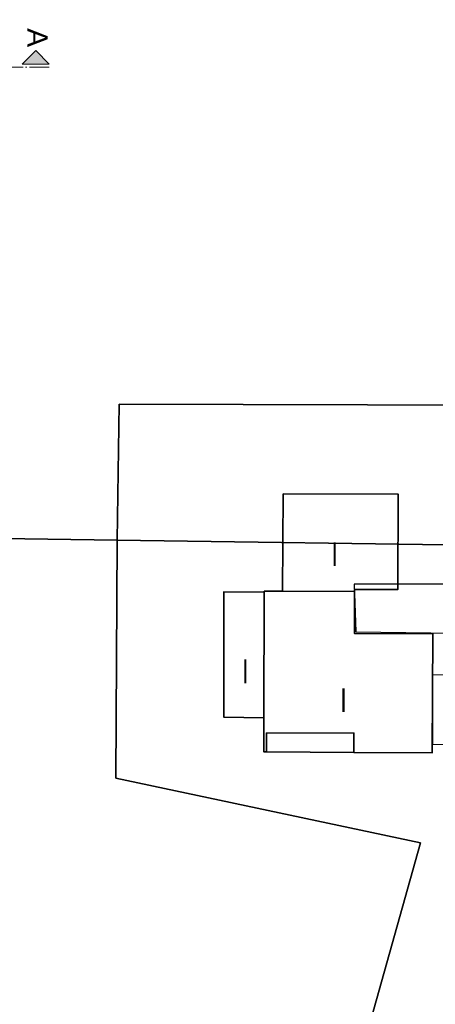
# Model space of a CAD drawing. Header units: metres. Extents: x 339653 to 341672, y 5744753 to 5747397.
# Tile 94 of 256: x 340454 to 340484, y 5745755 to 5745827. Entities that reach past the tile are written whole.
import ezdxf

# ---------------------------------------------------------------- set-up
doc = ezdxf.new("R2010")
doc.units = ezdxf.units.M
doc.header["$LTSCALE"] = 0.03
doc.linetypes.add('ACAD_ISO04W100', pattern=[30, 24, -3, 0, -3])
for name, color, linetype in [('01_Strassenname', 7, 'Continuous'), ('B-Straße', 83, 'Continuous'), ('UMRINGE_FLURSTUECKSABGRENZUNGEN', 7, 'Continuous')]:
    doc.layers.add(name, color=color, linetype=linetype)
for name, color, linetype, lineweight in [('B-Gebäude', 15, 'Continuous', 35), ('Flurstücke_Grenzpunkte', 7, 'Continuous', 25), ('P-Achse_1', 6, 'ACAD_ISO04W100', 18), ('P-Querschnitt', 6, 'Continuous', 18), ('Siedlung', 7, 'Continuous', 25), ('Siedlungsflächen - Bauwerke u. Einrichtungen', 7, 'Continuous', 25)]:
    doc.layers.add(name, color=color, linetype=linetype, lineweight=lineweight)
doc.styles.add('Sonstiger Text_ Bezeichnung - N 7 380', font='arial.ttf', dxfattribs={"width": 0.7})
doc.styles.add('Text-Standard 66', font='arial.ttf')

msp = doc.modelspace()

# ---------------------------------------------------------------- hatches: boundary and pattern name
at = {"layer": 'P-Querschnitt'}
msp.add_hatch(color=256, dxfattribs=at).paths.add_polyline_path([(340456.068, 5745823.782), (340455.076, 5745824.79), (340454.068, 5745823.799)])

# ---------------------------------------------------------------- linework, layer by layer
at = {"layer": 'B-Gebäude'}
for points in [[(340473.206, 5745785.11), (340473.245, 5745792.251), (340481.686, 5745792.238), (340481.675, 5745785.239), (340478.493, 5745785.244), (340478.493, 5745785.084)], [(340471.858, 5745785.03), (340471.827, 5745775.816), (340468.875, 5745775.865), (340468.895, 5745785.065)], [(340473.206, 5745785.11), (340478.493, 5745785.084), (340478.477, 5745782.017), (340484.229, 5745781.987), (340484.184, 5745773.241), (340478.438, 5745773.271), (340478.44, 5745774.69), (340472.024, 5745774.709), (340472.017, 5745773.32), (340471.815, 5745773.322), (340471.827, 5745775.816), (340471.858, 5745785.03), (340471.858, 5745785.108)]]:
    msp.add_lwpolyline(points, close=True, dxfattribs=at)
for points in [[(340473.206, 5745785.11, 0), (340478.493, 5745785.084, 0), (340478.493, 5745785.244, 0), (340481.675, 5745785.239, 0), (340481.686, 5745792.238, 0), (340473.245, 5745792.251, 0), (340473.206, 5745785.11, 0)], [(340471.827, 5745775.816, 0), (340471.858, 5745785.03, 0), (340468.895, 5745785.065, 0), (340468.875, 5745775.865, 0), (340471.827, 5745775.816, 0)], [(340473.206, 5745785.11, 0), (340471.858, 5745785.108, 0), (340471.858, 5745785.03, 0), (340471.827, 5745775.816, 0), (340471.815, 5745773.322, 0), (340472.017, 5745773.32, 0), (340472.024, 5745774.709, 0), (340478.44, 5745774.69, 0), (340478.438, 5745773.271, 0), (340484.184, 5745773.241, 0), (340484.229, 5745781.987, 0), (340478.477, 5745782.017, 0), (340478.493, 5745785.084, 0), (340473.206, 5745785.11, 0)], [(340472.024, 5745774.709, 0), (340472.017, 5745773.32, 0), (340478.438, 5745773.271, 0), (340478.44, 5745774.69, 0), (340472.024, 5745774.709, 0)]]:
    msp.add_polyline3d(points, dxfattribs=at)
at = {"layer": 'B-Straße'}
msp.add_polyline3d([(340487.119, 5745773.84, 0), (340487.167, 5745782.025, 0), (340490.208, 5745781.99, 0), (340490.185, 5745780.96, 0), (340492.429, 5745781.017, 0), (340492.405, 5745786.003, 0), (340490.222, 5745785.973, 0), (340490.228, 5745785.622, 0), (340478.469, 5745785.617, 0), (340478.575, 5745782.119, 0), (340485.927, 5745782.036, 0), (340485.88, 5745778.975, 0), (340484.218, 5745778.954, 0), (340484.209, 5745773.88, 0), (340487.119, 5745773.84, 0)], dxfattribs=at)
at = {"layer": 'Flurstücke_Grenzpunkte', "color": 83}
for points in [[(340461.052, 5745788.864), (340374.445, 5745790.114), (340424.543, 5745853.698), (340474.564, 5745902.328), (340478.974, 5745896.248), (340481.852, 5745888.642), (340485.995, 5745874.377), (340487.999, 5745859.442), (340488.544, 5745798.769), (340488.636, 5745788.466)], [(340335.922, 5745620.167), (340323.79, 5745620.369), (340281.667, 5745642.288), (340281.195, 5745686.697), (340304.739, 5745711.901), (340374.445, 5745790.114), (340461.052, 5745788.864), (340488.636, 5745788.466), (340492.133, 5745788.36), (340492.82, 5745706.151), (340493.039, 5745680.005), (340490.132, 5745666.455), (340490.619, 5745617.592)]]:
    msp.add_lwpolyline(points, close=True, dxfattribs=at)
at = {"layer": 'P-Achse_1', "ltscale": 2}
msp.add_lwpolyline([(340456.045, 5745823.579), (340441.463, 5745823.579)], dxfattribs=at)
at = {"layer": 'P-Querschnitt'}
for p, q in [((340454.068, 5745823.799), (340455.076, 5745824.79)), ((340455.076, 5745824.79), (340456.068, 5745823.782)), ((340454.068, 5745823.799), (340456.068, 5745823.782))]:
    msp.add_line(p, q, dxfattribs=at)
at = {"layer": 'Siedlung', "color": 83}
for points in [[(340424.543, 5745853.698), (340452.97, 5745889.774), (340461.78, 5745900.95), (340463.812, 5745901.502), (340466.904, 5745905.067), (340469.01, 5745905.514), (340469.129, 5745905.459), (340473.992, 5745903.12), (340474.564, 5745902.328), (340478.974, 5745896.248), (340481.852, 5745888.642), (340485.995, 5745874.377), (340487.999, 5745859.442), (340488.544, 5745798.769), (340461.2, 5745798.842), (340461.052, 5745788.864), (340374.445, 5745790.114)], [(340461.052, 5745788.864), (340461.2, 5745798.842), (340488.544, 5745798.769), (340488.636, 5745788.466), (340492.133, 5745788.36), (340492.82, 5745706.151), (340489.253, 5745705.982), (340486.653, 5745705.056), (340482.689, 5745694.981), (340474.578, 5745697.406), (340466.782, 5745699.737), (340467.742, 5745702.947), (340464.86, 5745703.808), (340467.528, 5745712.728), (340468.017, 5745712.582), (340469.494, 5745717.516), (340469.025, 5745717.656), (340472.178, 5745728.197), (340475.296, 5745739.444), (340479.33, 5745752.419), (340483.34, 5745766.633), (340460.957, 5745771.378)]]:
    msp.add_lwpolyline(points, close=True, dxfattribs=at)
msp.add_lwpolyline([(340374.445, 5745790.114), (340461.052, 5745788.864), (340460.957, 5745771.378), (340483.34, 5745766.633), (340479.33, 5745752.419), (340475.296, 5745739.444), (340472.178, 5745728.197), (340469.025, 5745717.656), (340469.494, 5745717.516), (340468.017, 5745712.582), (340467.528, 5745712.728), (340464.86, 5745703.808), (340467.742, 5745702.947), (340466.782, 5745699.737), (340474.578, 5745697.406), (340482.689, 5745694.981), (340486.653, 5745705.056), (340489.253, 5745705.982), (340492.82, 5745706.151), (340493.039, 5745680.005), (340490.132, 5745666.455), (340490.619, 5745617.592), (340335.922, 5745620.167)], dxfattribs=at)
at = {"layer": 'Siedlungsflächen - Bauwerke u. Einrichtungen', "color": 83}
msp.add_lwpolyline([(340472.024, 5745774.709), (340478.44, 5745774.69), (340478.438, 5745773.271), (340472.017, 5745773.32)], close=True, dxfattribs=at)
at = {"layer": 'UMRINGE_FLURSTUECKSABGRENZUNGEN', "color": 83}
for points in [[(340424.543, 5745853.698, 0), (340374.445, 5745790.114, 0), (340461.052, 5745788.864, 0), (340488.636, 5745788.466, 0), (340488.563, 5745796.631, 0), (340487.999, 5745859.442, 0), (340485.995, 5745874.377, 0), (340481.852, 5745888.642, 0), (340478.974, 5745896.248, 0), (340474.564, 5745902.328, 0), (340424.543, 5745853.698, 0)], [(340452.84, 5745610.816, 0), (340461.929, 5745611.064, 0), (340472.017, 5745610.531, 0), (340483.745, 5745610.329, 0), (340486.291, 5745608.392, 0), (340488.755, 5745611.631, 0), (340488.74, 5745613.853, 0), (340490.636, 5745615.529, 0), (340490.615, 5745617.59, 0), (340490.132, 5745666.455, 0), (340493.039, 5745680.005, 0), (340492.828, 5745705.25, 0), (340492.133, 5745788.36, 0), (340488.636, 5745788.466, 0), (340461.052, 5745788.864, 0), (340374.445, 5745790.114, 0)], [(340452.84, 5745610.816, 0), (340461.929, 5745611.064, 0), (340472.017, 5745610.531, 0), (340483.745, 5745610.329, 0), (340486.291, 5745608.392, 0), (340488.755, 5745611.631, 0), (340488.74, 5745613.853, 0), (340490.636, 5745615.529, 0), (340490.615, 5745617.59, 0), (340490.132, 5745666.455, 0), (340493.039, 5745680.005, 0), (340492.133, 5745788.36, 0), (340488.636, 5745788.466, 0), (340461.052, 5745788.864, 0), (340374.445, 5745790.114, 0)], [(340452.84, 5745610.816, 0), (340461.929, 5745611.064, 0), (340472.017, 5745610.531, 0), (340483.745, 5745610.329, 0), (340486.291, 5745608.392, 0), (340488.755, 5745611.631, 0), (340488.74, 5745613.853, 0), (340490.636, 5745615.529, 0), (340490.615, 5745617.59, 0), (340490.132, 5745666.455, 0), (340493.039, 5745680.005, 0), (340492.133, 5745788.36, 0), (340488.636, 5745788.466, 0), (340461.052, 5745788.864, 0), (340374.445, 5745790.114, 0)]]:
    msp.add_polyline3d(points, dxfattribs=at)

# ---------------------------------------------------------------- texts
at = {"layer": '01_Strassenname', "color": 3, "style": 'Text-Standard 66'}
msp.add_text('A', height=1.5, rotation=270, dxfattribs=at).set_placement((340454.445, 5745826.437))
at = {"layer": 'B-Gebäude', "char_height": 1.75, "attachment_point": 5, "line_spacing_factor": 0.69, "style": 'Sonstiger Text_ Bezeichnung - N 7 380'}
for insert in [(340477.022, 5745787.829), (340470.464, 5745779.222), (340477.68, 5745777.113)]:
    msp.add_mtext('I', dxfattribs=dict(at, insert=insert))

doc.saveas('drawing.dxf')
